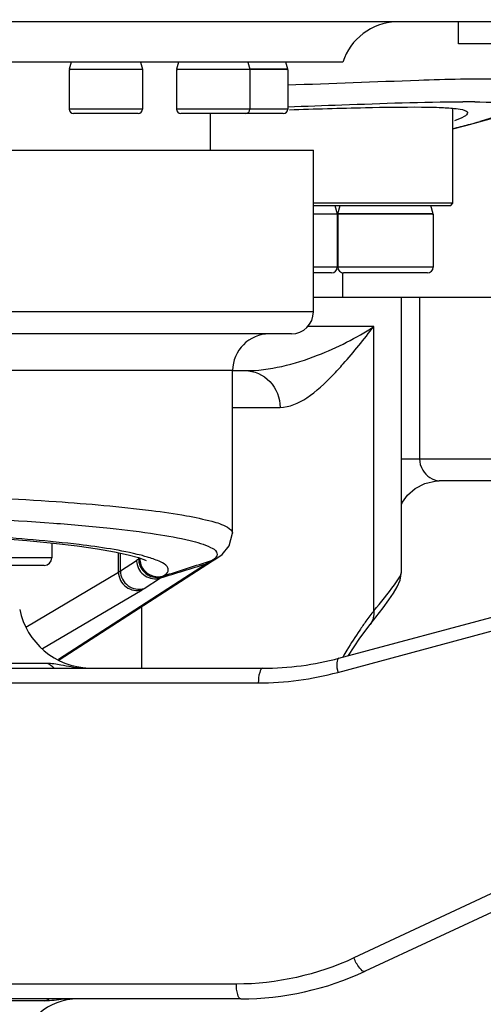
# Model space of a CAD drawing. Header units: millimetres. Extents: x 0 to 5940, y 0 to 4200.
# Tile 36 of 87: x 2920 to 2983, y 478 to 612. Entities that reach past the tile are written whole.
import ezdxf

# ---------------------------------------------------------------- set-up
doc = ezdxf.new("R2010")
doc.units = ezdxf.units.MM
doc.header["$LTSCALE"] = 326.7
doc.layers.get('0').update_dxf_attribs({"linetype": 'CONTINUOUS'})
for name, color, linetype in [('304102000076DXF_CONTINUOUS_LINE', 7, 'CONTINUOUS'), ('304102000078DXF_CONTINUOUS_LINE', 7, 'CONTINUOUS'), ('304102000081DXF_CONTINUOUS_LINE', 7, 'CONTINUOUS'), ('304103000186DXF_CONTINUOUS_LINE', 7, 'CONTINUOUS'), ('304105000180DXF_CONTINUOUS_LINE', 7, 'CONTINUOUS'), ('304301000040DXF_CONTINUOUS_LINE', 7, 'CONTINUOUS'), ('304301000104DXF_CONTINUOUS_LINE', 7, 'CONTINUOUS'), ('501023000012DXF_CONTINUOUS_LINE', 7, 'CONTINUOUS'), ('501023000104DXF_CONTINUOUS_LINE', 7, 'CONTINUOUS'), ('501023000153DXF_CONTINUOUS_LINE', 7, 'CONTINUOUS'), ('604006000004DXF_CONTINUOUS_LINE', 7, 'CONTINUOUS'), ('604006000006DXF_CONTINUOUS_LINE', 7, 'CONTINUOUS')]:
    doc.layers.add(name, color=color, linetype=linetype)

msp = doc.modelspace()

# ---------------------------------------------------------------- linework, layer by layer
at = {"color": 2, "linetype": 'Continuous'}
msp.add_circle((2718.902, 681.882), 486, dxfattribs=at)
at = {"layer": '304102000076DXF_CONTINUOUS_LINE', "color": 7, "linetype": 'Continuous'}
for p, q in [((2895.902, 594.382), (2959.902, 594.382)), ((2959.902, 572.382), (2959.902, 594.382)), ((2959.902, 574.382), (2995.468, 574.382)), ((2971.902, 537.047), (2971.902, 574.382)), ((2956.9, 569.382), (2810.902, 569.382)), ((2948.902, 542.251), (2948.902, 564.382)), ((2948.902, 564.382), (2950.579, 564.382)), ((2992.468, 549.382), (2977.033, 549.382)), ((2946.404, 538.643), (2946.743, 538.843)), ((2946.732, 538.837), (2947.478, 539.361)), ((2925.279, 525.002), (2946.14, 538.48)), ((2946.14, 538.48), (2946.404, 538.643)), ((2967.613, 529.834), (2968.392, 530.818))]:
    msp.add_line(p, q, dxfattribs=at)
at = {"layer": '304102000076DXF_CONTINUOUS_LINE', "color": 9, "linetype": 'Continuous'}
for p, q in [((2974.349, 574.382), (2974.349, 552.382)), ((2959.902, 572.382), (2807.902, 572.382)), ((2968.136, 570.382), (2959.104, 570.382)), ((2968.136, 531.7), (2968.136, 570.382)), ((2948.902, 564.382), (2808.798, 564.382)), ((2948.902, 559.382), (2955.366, 559.382)), ((2971.902, 552.382), (2995.468, 552.382)), ((2933.347, 536.942), (2933.347, 539.609)), ((2933.613, 537.116), (2933.613, 539.552)), ((2936.097, 538.934), (2936.097, 538.716)), ((2946.509, 539.034), (2946.502, 539.025)), ((2946.678, 539.033), (2946.672, 539.024)), ((2945.365, 538.101), (2925.167, 525.051)), ((2933.613, 537.116), (2935.815, 538.539)), ((2946.057, 538.427), (2945.365, 538.101)), ((2946.023, 538.534), (2946.131, 538.569)), ((2920.747, 529.481), (2933.347, 536.942)), ((2936.855, 534.745), (2939.057, 536.167)), ((2923.021, 526.546), (2936.572, 534.57)), ((2936.502, 532.254), (2936.502, 523.882))]:
    msp.add_line(p, q, dxfattribs=at)
at = {"layer": '304102000076DXF_CONTINUOUS_LINE', "color": 7, "linetype": 'Continuous'}
for points in [[(2971.902, 546.148), (2972.045, 546.475), (2972.726, 547.449), (2973.749, 548.358), (2975.08, 549.042), (2976.666, 549.37), (2977.034, 549.382)], [(2916.836, 541.591), (2920.887, 541.261), (2924.519, 540.903), (2927.719, 540.524), (2930.482, 540.13), (2932.803, 539.726), (2934.678, 539.323), (2936.095, 538.935), (2937.025, 538.597), (2937.108, 538.559)], [(2947.478, 539.361), (2948.447, 540.516), (2948.902, 542.251)], [(2968.392, 530.818), (2969.38, 532.087), (2970.186, 533.168), (2970.826, 534.1), (2971.328, 534.955), (2971.717, 535.883), (2971.902, 537.047)], [(2964.666, 525.588), (2966.229, 527.976), (2967.613, 529.834)]]:
    msp.add_lwpolyline(points, dxfattribs=at)
for centre, radius, start, end in [((2956.902, 572.382), 3, 270, 360), ((2953.902, 564.382), 5, 90, 180)]:
    msp.add_arc(centre, radius, start, end, dxfattribs=at)
at = {"layer": '304102000076DXF_CONTINUOUS_LINE', "color": 9, "linetype": 'Continuous'}
for centre, radius, start, end in [((2924.717, 556.416), 21.042, 302.73693, 303.25921), ((2934.556, 541.414), 3.102, 303.26757, 304.67855), ((2929.768, 513.168), 26.917, 74.85346, 75.6521), ((2931.11, 518.08), 21.824, 73.11607, 74.88604), ((2945.235, 541.378), 2.949, 294.75649, 300.50888), ((2943.748, 526.263), 14.616, 121.56721, 122.87326), ((2938.297, 538.588), 2.483, 181.14481, 188.03719), ((2938.599, 538.765), 2.503, 181.10869, 190.3024), ((2953.097, 526.186), 14.204, 121.73621, 122.98121), ((2952.815, 526.643), 13.667, 120.45735, 121.73623), ((2923.774, 576.04), 43.634, 300.44922, 300.64278), ((2945.037, 541.117), 2.824, 287.5163, 290.6955), ((2928.812, 567.536), 33.749, 300.64227, 300.87475), ((2945.008, 541.19), 2.902, 290.71764, 300.38145), ((2945.262, 541.319), 2.884, 287.55163, 294.77018), ((2946.867, 524.132), 14.347, 121.67015, 122.98082), ((2928.52, 553.888), 20.61, 301.64935, 302.19127), ((2999.788, 506.599), 40.398, 141.58402, 144.11216), ((3007.013, 501.347), 49.329, 144.08993, 145.81646), ((3018.23, 493.797), 62.851, 145.86794, 148.80214), ((3030.264, 486.4), 76.976, 148.73245, 149.55451)]:
    msp.add_arc(centre, radius, start, end, dxfattribs=at)
for points, knots in [([(2950.578, 564.382), (2953.951, 564.382), (2960.161, 565.98), (2965.731, 568.825), (2968.136, 570.382)], [0, 0, 0, 0, 0.5407385, 1, 1, 1, 1]), ([(2962.555, 563.767), (2963.036, 564.267), (2964.98, 566.401), (2966.772, 568.666), (2968.136, 570.382)], [0, 0, 0, 0, 0.2403964, 1, 1, 1, 1]), ([(2950.58, 564.382), (2951.809, 564.382), (2954.396, 563.261), (2955.366, 560.649), (2955.366, 559.382)], [0, 0, 0, 0, 0.4922717, 1, 1, 1, 1]), ([(2955.366, 559.382), (2956.655, 559.382), (2959.417, 560.684), (2961.469, 562.639), (2962.555, 563.767)], [0, 0, 0, 0, 0.451428, 1, 1, 1, 1]), ([(2974.349, 552.382), (2974.348, 551.849), (2974.768, 550.447), (2976.141, 549.382), (2977.033, 549.382)], [0, 0, 0, 0, 0.3738461, 1, 1, 1, 1]), ([(2908.347, 547.396), (2913.865, 547.205), (2923.702, 546.739), (2935.155, 545.748), (2942.176, 544.77), (2945.716, 543.995), (2947.788, 543.4), (2948.902, 542.612), (2948.902, 542.251)], [0, 0, 0, 0, 0.4011532, 0.7161286, 0.8327558, 0.9189627, 0.9737492, 1, 1, 1, 1]), ([(2821.904, 540.318), (2822.775, 540.768), (2825.256, 541.447), (2829.817, 542.279), (2836.041, 543.033), (2847.029, 543.986), (2863.15, 544.746), (2883.895, 545.058), (2904.641, 544.746), (2920.764, 543.987), (2931.754, 543.034), (2937.98, 542.28), (2942.542, 541.447), (2945.025, 540.77), (2945.898, 540.32)], [0, 0, 0, 0, 0.0236113, 0.0611559, 0.1118286, 0.1742292, 0.3265608, 0.4999563, 0.6733581, 0.8257096, 0.8881238, 0.938812, 0.9763732, 1, 1, 1, 1]), ([(2936.438, 539.245), (2933.675, 539.952), (2926.685, 540.951), (2908.928, 542.478), (2888.303, 542.947), (2866.811, 542.617), (2852.036, 541.924), (2840.216, 540.841), (2833.464, 539.835), (2830.844, 539.105)], [0, 0, 0, 0, 0.0807255, 0.1991511, 0.5046613, 0.6638016, 0.8076136, 0.9230329, 1, 1, 1, 1]), ([(2945.898, 540.32), (2946.205, 540.161), (2946.795, 539.903), (2946.803, 539.209), (2946.678, 539.033)], [0, 0, 0, 0, 0.6154333, 1, 1, 1, 1]), ([(2939.5, 536.446), (2939.748, 536.603), (2940.262, 536.951), (2939.979, 537.935), (2938.869, 538.456), (2938.006, 538.794), (2937.449, 538.963)], [0, 0, 0, 0, 0.2017222, 0.3506991, 0.6005715, 1, 1, 1, 1]), ([(2946.467, 538.807), (2946.418, 538.765), (2946.309, 538.681), (2946.193, 538.606), (2946.131, 538.569)], [0, 0, 0, 0, 0.4717833, 1, 1, 1, 1]), ([(2946.672, 539.024), (2946.644, 538.985), (2946.58, 538.909), (2946.507, 538.841), (2946.467, 538.807)], [0, 0, 0, 0, 0.4729376, 1, 1, 1, 1]), ([(2935.839, 538.241), (2935.937, 537.54), (2936.782, 536.166), (2938.391, 535.956), (2939.057, 536.167)], [0, 0, 0, 0, 0.5032527, 1, 1, 1, 1]), ([(2936.137, 538.317), (2936.26, 537.637), (2937.119, 536.327), (2938.684, 536.137), (2939.334, 536.343)], [0, 0, 0, 0, 0.5033189, 1, 1, 1, 1]), ([(2936.541, 537.697), (2936.803, 537.188), (2937.709, 536.331), (2938.959, 536.275), (2939.5, 536.446)], [0, 0, 0, 0, 0.5024734, 1, 1, 1, 1]), ([(2933.347, 536.942), (2933.393, 536.971), (2933.483, 537.028), (2933.571, 537.087), (2933.613, 537.116)], [0, 0, 0, 0, 0.5190026, 1, 1, 1, 1]), ([(2933.347, 536.942), (2933.366, 536.191), (2934.142, 534.637), (2935.868, 534.348), (2936.572, 534.57)], [0, 0, 0, 0, 0.5043264, 1, 1, 1, 1]), ([(2933.613, 537.116), (2933.628, 536.364), (2934.409, 534.798), (2936.147, 534.52), (2936.855, 534.745)], [0, 0, 0, 0, 0.5029192, 1, 1, 1, 1]), ([(2968.136, 531.7), (2969.087, 532.857), (2970.356, 534.355), (2971.571, 536.142), (2971.902, 536.796), (2971.902, 537.047)], [0, 0, 0, 0, 0.6828112, 0.8856356, 1, 1, 1, 1]), ([(2936.572, 534.57), (2936.622, 534.599), (2936.717, 534.657), (2936.811, 534.716), (2936.855, 534.745)], [0, 0, 0, 0, 0.5192933, 1, 1, 1, 1])]:
    msp.add_open_spline(points, degree=3, knots=knots, dxfattribs=at)
for points in [[(2936.258, 538.821), (2936.263, 538.435), (2936.363, 538.041), (2936.541, 537.697)], [(2939.057, 536.167), (2941.16, 536.81), (2943.263, 537.455), (2945.365, 538.101)], [(2939.5, 536.446), (2941.673, 537.144), (2943.848, 537.84), (2946.023, 538.534)], [(2968.136, 531.701), (2968.204, 531.058), (2968.015, 530.34), (2967.613, 529.834)]]:
    msp.add_open_spline(points, degree=3, dxfattribs=at)
at = {"layer": '304102000078DXF_CONTINUOUS_LINE', "color": 7, "linetype": 'Continuous'}
for p, q in [((3316.392, 611.882), (2799.961, 611.882)), ((2963.9, 606.382), (2803.902, 606.382))]:
    msp.add_line(p, q, dxfattribs=at)
msp.add_arc((2971.501, 603.882), 8, 92.46326, 161.79004, dxfattribs=at)
at = {"layer": '304102000081DXF_CONTINUOUS_LINE', "color": 7, "linetype": 'Continuous'}
for p, q in [((2963.387, 525.245), (2986.801, 531.519)), ((2835.904, 523.882), (2953.033, 523.882)), ((2988.393, 492.633), (2966.94, 482.63)), ((2950.033, 478.882), (2849.62, 478.882))]:
    msp.add_line(p, q, dxfattribs=at)
at = {"layer": '304102000081DXF_CONTINUOUS_LINE', "color": 9, "linetype": 'Continuous'}
for p, q in [((2963.232, 523.313), (2986.566, 529.587)), ((2898.05, 524.588), (2923.603, 524.588)), ((2903.521, 521.882), (2952.4, 521.882)), ((2986.794, 494.447), (2965.414, 484.442)), ((2949.411, 480.882), (2902.4, 480.882)), ((2923.314, 478.591), (2897.948, 478.591))]:
    msp.add_line(p, q, dxfattribs=at)
at = {"layer": '304102000081DXF_CONTINUOUS_LINE', "color": 7, "linetype": 'Continuous'}
for centre, radius, start, end in [((2929.7, 533.882), 10, 191.53696, 268.05586), ((2953.034, 563.882), 40, 269.99959, 285.00038), ((2950.034, 518.882), 40, 269.99856, 295.00045), ((2927.839, 470.882), 8, 90, 172.81924)]:
    msp.add_arc(centre, radius, start, end, dxfattribs=at)
at = {"layer": '304102000081DXF_CONTINUOUS_LINE', "color": 9, "linetype": 'Continuous'}
for centre, radius, start, end in [((2929.404, 537.641), 13.76, 265.56468, 267.75714), ((2952.375, 563.782), 41.901, 270.03399, 285.01788)]:
    msp.add_arc(centre, radius, start, end, dxfattribs=at)
for points, knots in [([(2923.603, 524.588), (2924.249, 524.587), (2925.826, 524.283), (2927.394, 523.995), (2928.34, 523.922)], [0, 0, 0, 0, 0.4050136, 1, 1, 1, 1]), ([(2963.386, 525.245), (2963.166, 525.185), (2963.023, 524.312), (2963.131, 523.74), (2963.232, 523.313)], [0, 0, 0, 0, 0.3422274, 1, 1, 1, 1]), ([(2953.034, 523.882), (2952.788, 523.882), (2952.438, 522.972), (2952.4, 522.357), (2952.4, 521.882)], [0, 0, 0, 0, 0.3408443, 1, 1, 1, 1]), ([(2966.939, 482.629), (2966.686, 482.512), (2965.931, 483.347), (2965.618, 483.948), (2965.414, 484.442)], [0, 0, 0, 0, 0.3428646, 1, 1, 1, 1]), ([(2950.034, 478.882), (2949.79, 478.882), (2949.449, 479.796), (2949.411, 480.406), (2949.411, 480.882)], [0, 0, 0, 0, 0.3395423, 1, 1, 1, 1]), ([(2927.017, 478.879), (2926.63, 478.871), (2925.394, 478.793), (2924.165, 478.591), (2923.314, 478.591)], [0, 0, 0, 0, 0.3128199, 1, 1, 1, 1])]:
    msp.add_open_spline(points, degree=3, knots=knots, dxfattribs=at)
for points in [[(2923.603, 524.588), (2923.973, 524.432), (2924.315, 524.187), (2924.587, 523.891)], [(2965.414, 484.442), (2960.464, 482.126), (2954.876, 480.882), (2949.411, 480.882)], [(2923.314, 478.591), (2923.504, 478.647), (2923.688, 478.725), (2923.862, 478.82)]]:
    msp.add_open_spline(points, degree=3, dxfattribs=at)
at = {"layer": '304103000186DXF_CONTINUOUS_LINE', "color": 7, "linetype": 'Continuous'}
msp.add_line((2978.902, 597.308), (2980.652, 597.745), dxfattribs=at)
msp.add_lwpolyline([(2980.652, 597.745), (2982.156, 598.144), (2983.467, 598.514), (2984.599, 598.86), (2985.57, 599.185), (2986.401, 599.496), (2987.125, 599.811), (2987.792, 600.166), (2988.475, 600.658), (2989.22, 601.539), (2989.62, 602.882)], dxfattribs=at)
at = {"layer": '304103000186DXF_CONTINUOUS_LINE', "color": 9, "linetype": 'Continuous'}
for centre, radius, start, end in [((2980.521, 490.831), 110.161, 89.30087, 90.14779), ((2949.299, 718.124), 124.369, 283.77796, 284.78537), ((2959.873, 678.081), 82.953, 284.78152, 285.8814)]:
    msp.add_arc(centre, radius, start, end, dxfattribs=at)
for points, knots in [([(2956.414, 603.275), (2962.356, 603.492), (2972.076, 603.852), (2981.808, 604.183), (2985.591, 604.085)], [0, 0, 0, 0, 0.6110771, 1, 1, 1, 1]), ([(2956.406, 600.3), (2958.867, 600.387), (2966.809, 600.662), (2974.753, 600.98), (2980.237, 600.991)], [0, 0, 0, 0, 0.3099229, 1, 1, 1, 1]), ([(2981.865, 600.983), (2983.612, 600.961), (2990.232, 600.788), (2984.147, 598.743), (2982.573, 598.295)], [0, 0, 0, 0, 0.5164758, 1, 1, 1, 1])]:
    msp.add_open_spline(points, degree=3, knots=knots, dxfattribs=at)
at = {"layer": '304103000186DXF_CONTINUOUS_LINE', "color": 7, "linetype": 'Continuous'}
for points, knots in [([(2956.628, 599.901), (2960.08, 600.006), (2966.07, 600.187), (2973.009, 600.294), (2977.088, 600.24), (2979.115, 600.077), (2980.222, 599.956), (2980.902, 599.639), (2980.902, 599.465)], [0, 0, 0, 0, 0.4239282, 0.7369429, 0.8485628, 0.9291468, 0.9786047, 1, 1, 1, 1]), ([(2980.902, 599.465), (2980.902, 599.248), (2980.152, 598.796), (2979.579, 598.565), (2979.122, 598.398)], [0, 0, 0, 0, 0.3089186, 1, 1, 1, 1])]:
    msp.add_open_spline(points, degree=3, knots=knots, dxfattribs=at)
at = {"layer": '304105000180DXF_CONTINUOUS_LINE', "color": 7, "linetype": 'Continuous'}
for p, q in [((2979.659, 608.882), (2979.659, 611.882)), ((3146.786, 608.882), (2979.66, 608.882))]:
    msp.add_line(p, q, dxfattribs=at)
at = {"layer": '304301000040DXF_CONTINUOUS_LINE', "color": 7, "linetype": 'Continuous'}
msp.add_line((2945.902, 594.382), (2945.902, 599.382), dxfattribs=at)
at = {"layer": '304301000104DXF_CONTINUOUS_LINE', "color": 7, "linetype": 'Continuous'}
for p, q in [((2978.902, 587.182), (2978.902, 600.053)), ((2978.902, 587.182), (2959.902, 587.182)), ((2978.602, 586.882), (2978.902, 587.182)), ((2959.902, 586.882), (2978.602, 586.882)), ((2963.902, 574.382), (2963.902, 577.682))]:
    msp.add_line(p, q, dxfattribs=at)
at = {"layer": '501023000012DXF_CONTINUOUS_LINE', "color": 7, "linetype": 'Continuous'}
for p, q in [((2926.632, 605.382), (2926.632, 599.982)), ((2936.631, 605.382), (2926.632, 605.382)), ((2936.632, 605.382), (2936.632, 599.982)), ((2941.264, 605.382), (2941.264, 599.982)), ((2951.264, 605.382), (2941.264, 605.382)), ((2951.264, 605.382), (2951.264, 599.982)), ((2956.402, 605.382), (2951.264, 605.382)), ((2956.402, 605.382), (2956.402, 599.982)), ((2936.032, 599.382), (2927.232, 599.382)), ((2950.664, 599.382), (2941.864, 599.382)), ((2955.802, 599.382), (2950.669, 599.382))]:
    msp.add_line(p, q, dxfattribs=at)
at = {"layer": '501023000012DXF_CONTINUOUS_LINE', "color": 9, "linetype": 'Continuous'}
for p, q in [((2936.632, 599.982), (2926.632, 599.982)), ((2951.264, 599.982), (2941.264, 599.982)), ((2956.402, 599.982), (2951.264, 599.982))]:
    msp.add_line(p, q, dxfattribs=at)
at = {"layer": '501023000012DXF_CONTINUOUS_LINE', "color": 7, "linetype": 'Continuous'}
for centre, start, end in [((2927.232, 599.982), 180, 270), ((2936.032, 599.982), 270, 360), ((2941.864, 599.982), 180, 270), ((2950.664, 599.982), 270, 360), ((2955.802, 599.982), 270, 360)]:
    msp.add_arc(centre, 0.6, start, end, dxfattribs=at)
at = {"layer": '501023000104DXF_CONTINUOUS_LINE', "color": 7, "linetype": 'Continuous'}
for p, q in [((2963.155, 585.682), (2959.902, 585.682)), ((2963.155, 585.682), (2963.155, 578.482)), ((2963.221, 585.682), (2963.221, 578.482)), ((2976.221, 585.682), (2963.221, 585.682)), ((2976.221, 585.682), (2976.221, 578.482)), ((2962.355, 577.682), (2959.902, 577.682)), ((2975.421, 577.682), (2964.021, 577.682))]:
    msp.add_line(p, q, dxfattribs=at)
at = {"layer": '501023000104DXF_CONTINUOUS_LINE', "color": 9, "linetype": 'Continuous'}
for p, q in [((2963.155, 578.482), (2959.902, 578.482)), ((2976.221, 578.482), (2963.221, 578.482))]:
    msp.add_line(p, q, dxfattribs=at)
at = {"layer": '501023000104DXF_CONTINUOUS_LINE', "color": 7, "linetype": 'Continuous'}
for centre, start, end in [((2962.355, 578.482), 270, 360), ((2964.021, 578.482), 180, 270), ((2975.421, 578.482), 270, 360)]:
    msp.add_arc(centre, 0.8, start, end, dxfattribs=at)
at = {"layer": '501023000153DXF_CONTINUOUS_LINE', "color": 7, "linetype": 'Continuous'}
for p, q in [((2924.258, 540.929), (2924.258, 538.882)), ((2923.258, 537.882), (2909.258, 537.882))]:
    msp.add_line(p, q, dxfattribs=at)
at = {"layer": '501023000153DXF_CONTINUOUS_LINE', "color": 9, "linetype": 'Continuous'}
msp.add_line((2924.258, 538.882), (2908.258, 538.882), dxfattribs=at)
at = {"layer": '501023000153DXF_CONTINUOUS_LINE', "color": 7, "linetype": 'Continuous'}
msp.add_arc((2923.258, 538.882), 1, 270, 360, dxfattribs=at)
at = {"layer": '604006000004DXF_CONTINUOUS_LINE', "color": 7, "linetype": 'Continuous'}
for p, q in [((2959.902, 585.724), (2963.155, 585.724)), ((2962.839, 586.882), (2963.155, 585.724)), ((2963.155, 585.724), (2963, 585.682)), ((2963.221, 585.724), (2963.537, 586.882)), ((2963.376, 585.682), (2963.221, 585.724)), ((2976.221, 585.724), (2963.221, 585.724)), ((2976.221, 585.724), (2975.904, 586.882)), ((2976.065, 585.682), (2976.221, 585.724))]:
    msp.add_line(p, q, dxfattribs=at)
at = {"layer": '604006000006DXF_CONTINUOUS_LINE', "color": 7, "linetype": 'Continuous'}
for p, q in [((2926.909, 606.382), (2926.632, 605.421)), ((2936.355, 606.382), (2936.632, 605.421)), ((2941.541, 606.382), (2941.264, 605.421)), ((2950.987, 606.382), (2951.264, 605.421)), ((2956.402, 605.421), (2956.125, 606.382)), ((2926.632, 605.421), (2926.767, 605.382)), ((2926.632, 605.421), (2936.632, 605.421)), ((2936.632, 605.421), (2936.496, 605.382)), ((2941.264, 605.421), (2941.4, 605.382)), ((2941.264, 605.421), (2951.264, 605.421)), ((2951.264, 605.421), (2951.128, 605.382)), ((2956.402, 605.421), (2951.264, 605.421)), ((2956.266, 605.382), (2956.402, 605.421))]:
    msp.add_line(p, q, dxfattribs=at)

doc.saveas('drawing.dxf')
